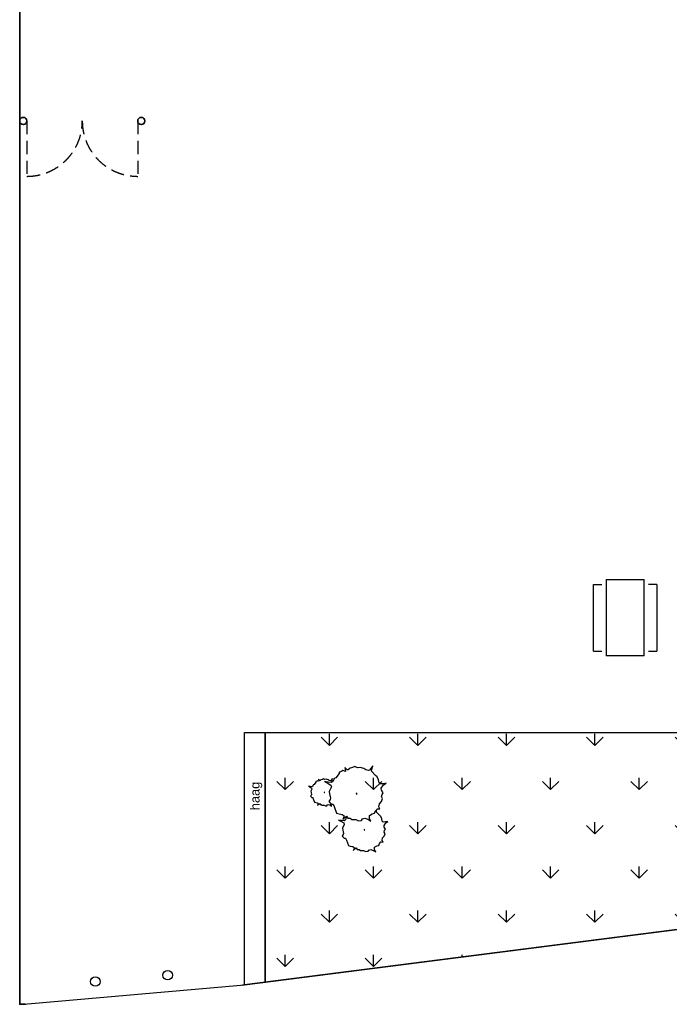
# Model space of a CAD drawing. Extents: x 8490 to 66368, y -3026 to 34769.
# Tile 1 of 4: x 8490 to 24057, y -3026 to 20588. Entities that reach past the tile are written whole.
import ezdxf

# ---------------------------------------------------------------- set-up
doc = ezdxf.new("R2010")
doc.units = 0
doc.header["$LTSCALE"] = 100
doc.header["$MEASUREMENT"] = 0
doc.linetypes.add('HIDDEN2', pattern=[4.7625, 3.175, -1.5875])
doc.layers.get('0').update_dxf_attribs({"linetype": 'CONTINUOUS'})
for name, color, linetype in [('T--A9042_Beplanting', 102, 'CONTINUOUS'), ('T--L82--_INVENTARIS_Tafels', 30, 'CONTINUOUS'), ('T--L9030_OmheiningAlg', 30, 'FENCELINE1'), ('T--L9033_OverigeAfsch', 2, 'CONTINUOUS'), ('T--L9034_Toegangen', 30, 'CONTINUOUS'), ('T--L9042_Beplanting', 102, 'CONTINUOUS')]:
    doc.layers.add(name, color=color, linetype=linetype)
doc.styles.add('arial-1', font='arial.ttf', dxfattribs={"height": 180})
doc.linetypes.add('FENCELINE1', pattern='A,6.35,-2.54,[133,ltypeshp.shx,S=2.54,R=0,X=-2.54,Y=0],-2.54,25.4', length=36.83)

# ---------------------------------------------------------------- blocks, each defined once
blk = doc.blocks.new('Picnic Table - plan')
for p, q in [((304.8, 1714.5), (304.8, -114.3)), ((304.8, 1714.5), (1219.2, 1714.5)), ((1219.2, -114.3), (1219.2, 1714.5)), ((0, 0), (0, 1600.2)), ((0, 1600.2), (203.2, 1600.2)), ((1524, 1600.2), (1320.8, 1600.2)), ((1524, 1600.2), (1524, 0)), ((0, 0), (203.2, 0)), ((1320.8, 0), (1524, 0)), ((1219.2, -114.3), (304.8, -114.3))]:
    blk.add_line(p, q)
blk = doc.blocks.new('Clump of Trees or Bushes - plan')
for points in [[(-279.2222, 1434.7698), (-234.3912, 1484.0204), (-257.6576, 1613.2048), (-226.6442, 1702.6382), (-87.122, 1772.2088), (67.8942, 1831.8226), (-71.628, 1821.8912), (-265.4046, 1821.8912), (-335.153, 1881.505), (-350.6724, 2110.0542), (-428.1678, 2199.4876), (-559.943, 2338.6034), (-583.2094, 2408.174), (-575.4624, 2507.5388), (-730.4786, 2557.2212), (-807.9994, 2517.4702), (-900.9888, 2577.1094), (-1156.7922, 2785.7704), (-1265.301, 2755.9762), (-1404.8232, 2696.337), (-1513.332, 2716.2252), (-1544.3454, 2895.092), (-1606.3468, 2666.5428), (-1707.1086, 2716.2252), (-1800.1488, 2656.586), (-1900.9106, 2666.5428), (-2048.1798, 2577.1094), (-2195.449, 2567.1526), (-2296.2108, 2477.7192), (-2296.2108, 2398.2426), (-2373.7316, 2308.8092), (-2513.2538, 2288.921), (-2683.764, 2288.921), (-2567.5082, 2229.3072), (-2489.9874, 2100.1228), (-2559.7612, 1970.9384), (-2637.2566, 1891.4364), (-2621.7626, 1772.2088), (-2645.0036, 1652.9558), (-2745.7908, 1593.342), (-2652.7506, 1543.6596), (-2606.2686, 1404.5438), (-2637.2566, 1275.3594), (-2598.4962, 1126.2868), (-2513.2538, 1066.673), (-2489.9874, 987.171), (-2489.9874, 887.8062), (-2365.9592, 828.1924), (-2303.9578, 748.6904), (-2319.4518, 569.8236), (-2373.7316, 440.6392), (-2272.9698, 540.004), (-2172.1826, 609.5746), (-2094.6872, 589.6864), (-2001.6724, 490.3216), (-1885.3912, 400.8882), (-1776.8824, 390.9568), (-1521.1044, 321.3862), (-1479.6516, 179.6796)], [(1509.9792, 133.6548), (1547.7744, 123.3932), (1591.3608, -25.6794), (1610.741, 123.3932), (1630.1212, 148.2344), (1697.9392, 173.0756), (1770.6086, 166.8526), (1877.187, 197.9168), (1940.179, 247.5992), (2022.5258, 260.0198), (2061.2862, 315.9252), (2133.9556, 384.2258), (2138.807, 433.9336), (2163.0132, 446.3542), (2250.2114, 427.7106), (2177.542, 514.6548), (2250.2114, 527.0754), (2274.443, 558.1396), (2303.5006, 614.0196), (2322.8808, 626.4402), (2298.6746, 657.5044), (2318.0294, 812.7746), (2351.9384, 850.0364), (2337.4096, 930.783), (2356.7898, 986.663), (2443.988, 1030.1478), (2540.889, 1067.4096), (2453.6908, 1061.1866), (2332.5836, 1061.1866), (2288.9718, 1098.4484), (2279.2944, 1241.3234), (2230.8312, 1297.2034), (2148.4844, 1384.1476), (2133.9556, 1427.6324), (2138.807, 1489.7354), (2041.906, 1520.7742), (1993.4682, 1495.933), (1935.3276, 1533.1948), (1775.46, 1663.6238), (1707.642, 1645.0056), (1620.4438, 1607.7438), (1552.6004, 1620.1644), (1533.2456, 1731.9498), (1494.4852, 1589.1002), (1431.4932, 1620.1644), (1373.378, 1582.9026), (1310.386, 1589.1002), (1218.3364, 1533.1948), (1126.3122, 1526.9972), (1063.3202, 1471.0918), (1063.3202, 1421.4094), (1014.8824, 1365.5294), (927.6842, 1353.1088), (821.1058, 1353.1088), (893.7498, 1315.847), (930.6814, 1254.2774)]]:
    blk.add_lwpolyline(points)
for points in [[(-116.2558, 1689.3032), (-193.7766, 1403.6294), (-319.7352, 1465.7324), (-436.0164, 1391.2088), (-561.975, 1403.6294), (-746.0488, 1291.844), (-930.148, 1279.4234), (-1056.1066, 1167.6126), (-1056.1066, 1068.2478), (-1152.9822, 956.4624), (-1327.3786, 931.6212), (-1540.5354, 931.6212), (-1395.222, 857.0722), (-1298.321, 695.6044), (-1385.5192, 534.1366), (-1482.4202, 434.7464), (-1463.04, 285.6992), (-1492.0976, 136.652), (-1618.0562, 62.1284), (-1501.8004, 0), (-1443.6598, -173.8884), (-1482.4202, -335.3562), (-1433.957, -521.6906), (-1327.3786, -596.2142), (-1298.321, -695.579), (-1298.321, -819.785), (-1143.3048, -894.334), (-1065.784, -993.6988), (-1085.1642, -1217.2696), (-1152.9822, -1378.7628), (-1027.0236, -1254.5314), (-901.065, -1167.5872), (-804.1894, -1192.4284), (-687.9082, -1316.6598), (-542.5948, -1428.4452), (-406.9334, -1440.8658), (-87.1982, -1527.81), (0, -1825.9298), (38.7604, -1527.81), (77.5208, -1478.1276), (213.1568, -1428.4452), (358.4956, -1440.8658), (571.6524, -1378.7628), (697.611, -1279.3726), (862.3046, -1254.5314), (939.8254, -1142.746), (1085.1642, -1006.1194), (1094.8416, -906.7546), (1143.3048, -881.9134), (1317.7012, -919.1752), (1172.3624, -745.2614), (1317.7012, -720.4202), (1366.139, -658.3172), (1424.2796, -546.5318), (1463.04, -521.6906), (1414.5768, -459.5876), (1453.3372, -149.0472), (1521.1552, -74.5236), (1492.0976, 86.9696), (1530.858, 198.755), (1705.2544, 285.6992), (1899.031, 360.2228), (1724.6346, 347.8022), (1482.4202, 347.8022), (1395.222, 422.3258), (1375.8418, 708.025), (1278.9408, 819.8104), (1114.2218, 993.7242), (1085.1642, 1080.6684), (1094.8416, 1204.8744), (901.065, 1267.0028), (804.1894, 1217.295), (687.9082, 1291.844), (368.173, 1552.6766), (232.537, 1515.4148), (58.1406, 1440.8912), (-77.5208, 1465.7324)], [(-1474.597, 1573.4538), (-1497.838, 1543.6596), (-1451.3306, 1543.6596)], [(1576.832, 905.9418), (1562.3032, 887.2982), (1591.3608, 887.2982)], [(-29.0576, 37.2872), (-58.1406, 0), (0, 0)]]:
    blk.add_lwpolyline(points, close=True)

msp = doc.modelspace()

# ---------------------------------------------------------------- hatches: boundary and pattern name
at = {"layer": 'T--A9042_Beplanting'}
h = msp.add_hatch(dxfattribs=at)
h.set_pattern_fill('GRASS', color=256, scale=1500, style=0)
edge = h.paths.add_edge_path()
edge.add_arc((56702, 11681), 5004, 216.9988, 234.0837, ccw=False)
edge.add_line((52706, 8669), (48681, 8669))
edge.add_line((48681, 8669), (48681, 21074))
edge.add_line((48681, 21074), (47897, 21074))
edge.add_line((47897, 21074), (47897, 29437))
edge.add_line((47897, 29437), (44897, 29437))
edge.add_line((44897, 29437), (30171, 24780))
edge.add_line((30171, 24780), (30171, 20780))
edge.add_line((30171, 20780), (32771, 20780))
edge.add_line((32771, 20780), (32771, 20757))
edge.add_line((32771, 20757), (33071, 20757))
edge.add_line((33071, 20757), (33071, 20780))
edge.add_line((33071, 20780), (37271, 20780))
edge.add_line((37271, 20780), (37271, 20757))
edge.add_line((37271, 20757), (42071, 20757))
edge.add_line((42071, 20757), (42071, 20780))
edge.add_line((42071, 20780), (44671, 20780))
edge.add_line((44671, 20780), (44671, 20769))
edge.add_line((44671, 20769), (46771, 20769))
edge.add_line((46771, 20769), (46771, 8669))
edge.add_line((46771, 8669), (44671, 8669))
edge.add_line((44671, 8669), (44671, 8658))
edge.add_line((44671, 8658), (42071, 8658))
edge.add_line((42071, 8658), (42071, 8682))
edge.add_line((42071, 8682), (41771, 8682))
edge.add_line((41771, 8682), (41771, 8658))
edge.add_line((41771, 8658), (37571, 8658))
edge.add_line((37571, 8658), (37571, 8682))
edge.add_line((37571, 8682), (37421, 8682))
edge.add_line((37421, 8682), (37435, 6424))
edge.add_arc((42637, 47220), 41127, 262.7338, 285.7016)
edge = h.paths.add_edge_path()
edge.add_arc((56702, 11681), 5004, 270, 323.0012)
edge.add_line((60698, 8669), (61863, 9936))
edge.add_line((61863, 9936), (65895, 9936))
edge.add_arc((56594, 12681), 9698, 276.7256, 343.5598, ccw=False)
edge.add_line((57730, 3050), (14375, -2498))
edge.add_line((14375, -2498), (14375, 3494))
edge.add_line((14375, 3494), (37440, 3494))
edge.add_line((37440, 3494), (37440, 4811))
edge.add_line((37440, 4811), (39149, 4649))
edge.add_arc((42826, 49813), 45313, 265.3451, 287.8317)

# ---------------------------------------------------------------- linework, layer by layer
at = {"layer": 'T--L9030_OmheiningAlg', "lineweight": 35, "ltscale": 0.5}
msp.add_lwpolyline([(66367, 34443), (66367, 34443), (66368, 34769), (8490, 34769), (8490, -3026), (8590, -3026), (8630, -3023)], dxfattribs=at)
msp.add_lwpolyline([(13826, -2566), (13875, -2562), (57730, 3050, 0.380235), (66292, 12681), (66348, 29437)], format="xyb", dxfattribs=at)
at = {"layer": 'T--L9030_OmheiningAlg', "linetype": 'Continuous', "lineweight": 35, "ltscale": 0.5}
for centre in [(8576, 18159), (11404, 18159)]:
    msp.add_circle(centre, 86, dxfattribs=at)
at = {"layer": 'T--L9033_OverigeAfsch'}
for centre in [(12036, -2328), (10302, -2481)]:
    msp.add_circle(centre, 114, dxfattribs=at)
at = {"layer": 'T--L9034_Toegangen', "linetype": 'HIDDEN2'}
for p, q in [((8662, 18159), (8662, 16831)), ((11318, 18159), (11318, 16831))]:
    msp.add_line(p, q, dxfattribs=at)
at = {"layer": 'T--L9034_Toegangen', "color": 8}
msp.add_line((8590, -3026), (13875, -2562), dxfattribs=at)
at = {"layer": 'T--L9034_Toegangen', "linetype": 'HIDDEN2'}
for centre, start, end in [((8662, 18159), 270, 0), ((11318, 18159), 180, 270)]:
    msp.add_arc(centre, 1328, start, end, dxfattribs=at)
at = {"layer": 'T--L9042_Beplanting'}
for p, q in [((13875, -2562), (13875, 3494)), ((13875, 3494), (14375, 3494)), ((14375, 3494), (14375, -2498)), ((14375, 3494), (32233, 3494)), ((13875, -2562), (14375, -2484))]:
    msp.add_line(p, q, dxfattribs=at)
msp.add_lwpolyline([(56702, 6677, 0.235474), (60698, 8669), (61863, 9936), (65895, 9936, -0.300177), (57730, 3050), (14375, -2498), (14375, 3494), (37440, 3494), (37440, 4811), (39149, 4649, 0.098432)], format="xyb", close=True, dxfattribs=at)

# ---------------------------------------------------------------- block references
at = {"layer": 'T--L82--_INVENTARIS_Tafels'}
msp.add_blockref('Picnic Table - plan', (22238, 5444), dxfattribs=at)
at = {"layer": 'T--L9042_Beplanting', "xscale": 0.4200000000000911, "yscale": 0.4200000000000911, "zscale": 0.4200000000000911, "rotation": 148.8798306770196}
msp.add_blockref('Clump of Trees or Bushes - plan', (16555, 2035), dxfattribs=at)

# ---------------------------------------------------------------- texts
at = {"layer": 'T--L9042_Beplanting', "style": 'arial-1'}
msp.add_text('haag', height=220, rotation=90, dxfattribs=at).set_placement((14237, 1628))

doc.saveas('drawing.dxf')
